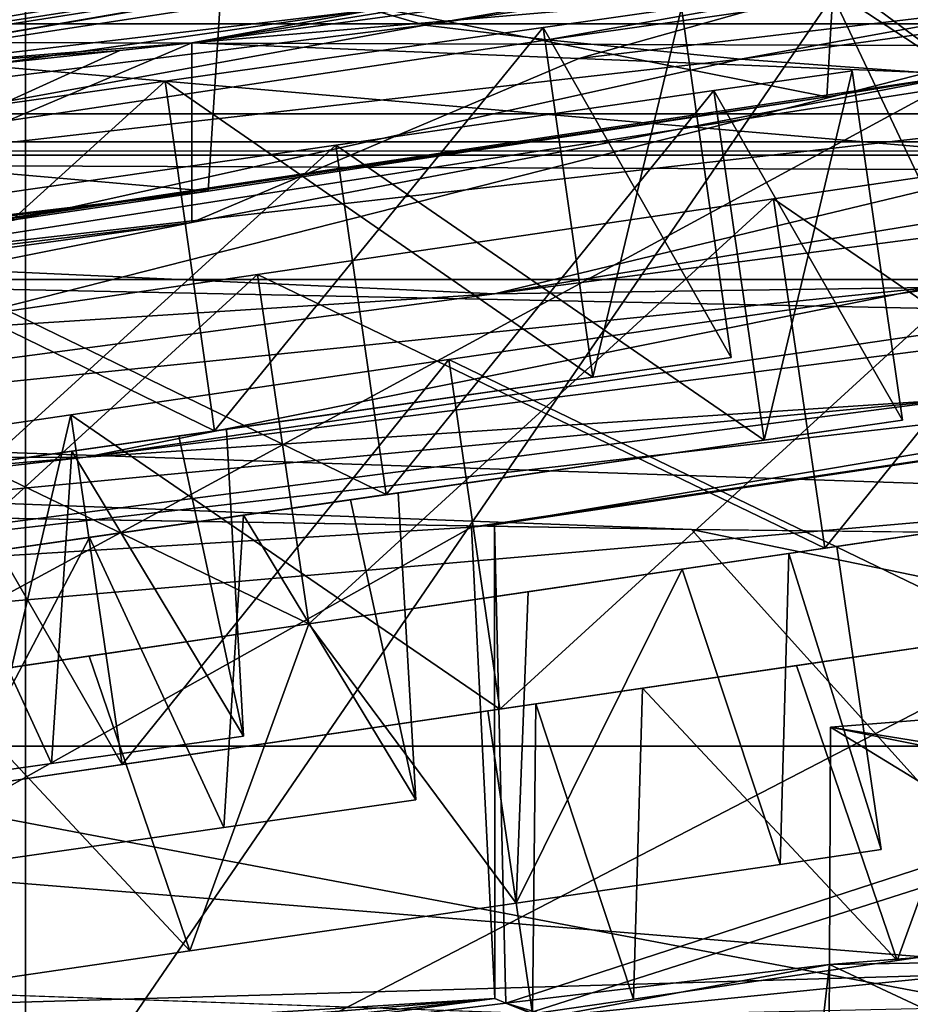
# Model space of a CAD drawing. Header units: metres. Extents: x 0 to 1004, y -708 to 0.
# Tile 78 of 125: x 334 to 353, y -73 to -52. Entities that reach past the tile are written whole.
import ezdxf

# ---------------------------------------------------------------- set-up
doc = ezdxf.new("R2010")
doc.units = ezdxf.units.M

msp = doc.modelspace()

# ---------------------------------------------------------------- linework, layer by layer
at = {"layer": 'top'}
for points in [[(363.219818, -48.120342, 1923.056763), (328.586365, -53.445087, 1818.556274), (377.972412, -44.951412, 1818.617554)], [(377.972412, -44.951412, 1818.617554), (328.586365, -53.445087, 1818.556274), (370.676178, -46.15657, 1713.907837)], [(328.586365, -53.445087, 1818.556274), (322.434326, -54.059696, 1713.830444), (370.676178, -46.15657, 1713.907837)], [(370.676178, -46.15657, 1713.907837), (322.434326, -54.059696, 1713.830444), (366.522369, -47.207523, 1609.020386)], [(322.434326, -54.059696, 1713.830444), (318.92099, -54.707317, 1608.970215), (366.522369, -47.207523, 1609.020386)], [(366.522369, -47.207523, 1609.020386), (318.92099, -54.707317, 1608.970215), (341.837433, -52.003891, 1504.057007)], [(338.034821, -52.694641, 1923.056885), (368.39978, -47.850792, 1940.321289), (358.754669, -49.900101, 1946.745972)], [(338.034821, -52.694641, 1923.056885), (363.219818, -48.120342, 1923.056763), (368.39978, -47.850792, 1940.321289)], [(363.219818, -48.120342, 1923.056763), (338.034821, -52.694641, 1923.056885), (328.586365, -53.445087, 1818.556274)], [(342.945557, -52.326302, 1428.981689), (366.729797, -48.234787, 1428.911499), (341.837433, -52.003891, 1504.057007)], [(369.556976, -48.350975, 1353.808228), (366.729797, -48.234787, 1428.911499), (342.945557, -52.326302, 1428.981689)], [(345.533508, -52.630741, 1353.942505), (369.556976, -48.350975, 1353.808228), (342.945557, -52.326302, 1428.981689)], [(373.996002, -48.595257, 1278.78125), (369.556976, -48.350975, 1353.808228), (345.533508, -52.630741, 1353.942505)], [(349.608521, -53.044209, 1278.967163), (373.996002, -48.595257, 1278.78125), (345.533508, -52.630741, 1353.942505)], [(380.044922, -48.828663, 1203.866821), (373.996002, -48.595257, 1278.78125), (349.608521, -53.044209, 1278.967163)], [(355.172638, -53.449196, 1204.084961), (380.044922, -48.828663, 1203.866821), (349.608521, -53.044209, 1278.967163)], [(351.472168, -51.539196, 1954.318237), (338.034821, -52.694641, 1923.056885), (358.754669, -49.900101, 1946.745972)], [(351.472168, -51.539196, 1954.318237), (358.754669, -49.900101, 1946.745972), (358.782196, -66.978455, 1956.58667)], [(286.363739, -61.972305, 2027.888794), (338.377258, -55.826614, 2018.356689), (286.669708, -51.297203, 2029.74585)], [(286.669708, -51.297203, 2029.74585), (338.377258, -55.826614, 2018.356689), (338.67041, -51.297203, 2019.108521)], [(358.151459, -51.297203, 212.02446), (356.061646, -74.70504, 220.283951), (316.82135, -73.702324, 211.318314)], [(358.151459, -51.297203, 212.02446), (316.82135, -73.702324, 211.318314), (318.295654, -51.297203, 203.297897)], [(338.377258, -55.826614, 2018.356689), (351.423187, -53.833424, 2015.596313), (338.67041, -51.297203, 2019.108521)], [(338.67041, -51.297203, 2019.108521), (351.423187, -53.833424, 2015.596313), (351.57663, -51.297203, 2016.019043)], [(351.423187, -53.833424, 2015.596313), (354.35553, -53.3606, 2014.955078), (351.57663, -51.297203, 2016.019043)], [(351.57663, -51.297203, 2016.019043), (354.35553, -53.3606, 2014.955078), (362.871216, -51.899426, 2014.349121)], [(346.19519, -53.027618, 1969.005981), (338.034821, -52.694641, 1923.056885), (351.472168, -51.539196, 1954.318237)], [(357.183289, -51.719677, 1984.394653), (346.19519, -53.027618, 1969.005981), (351.472168, -51.539196, 1954.318237)], [(357.183289, -51.719677, 1984.394653), (351.472168, -51.539196, 1954.318237), (360.562256, -57.498306, 1984.825684)], [(351.472168, -51.539196, 1954.318237), (358.782196, -66.978455, 1956.58667), (360.562256, -57.498306, 1984.825684)], [(354.35553, -53.3606, 2014.955078), (346.19519, -53.027618, 1969.005981), (357.183289, -51.719677, 1984.394653)], [(318.92099, -54.707317, 1608.970215), (318.043152, -55.402069, 1504.057129), (341.837433, -52.003891, 1504.057007)], [(341.837433, -52.003891, 1504.057007), (318.043152, -55.402069, 1504.057129), (342.945557, -52.326302, 1428.981689)], [(344.421021, -62.856411, 663.09668), (344.657837, -72.940102, 662.833008), (408.973511, -52.034935, 663.380066)], [(344.421021, -62.856411, 663.09668), (408.973511, -52.034935, 663.380066), (375.887054, -58.173946, 664.056458)], [(344.657837, -72.940102, 662.833008), (376.314453, -84.957024, 662.518494), (408.973511, -52.034935, 663.380066)], [(318.043152, -55.402069, 1504.057129), (321.388947, -56.256416, 1354.045044), (342.945557, -52.326302, 1428.981689)], [(342.945557, -52.326302, 1428.981689), (321.388947, -56.256416, 1354.045044), (345.533508, -52.630741, 1353.942505)], [(336.515533, -52.857918, 1914.426514), (338.034821, -52.694641, 1923.056885), (321.154938, -59.835468, 1818.915405)], [(321.154938, -59.835468, 1818.915405), (338.034821, -52.694641, 1923.056885), (338.034912, -56.4869, 1923.057007)], [(321.388947, -56.256416, 1354.045044), (349.608521, -53.044209, 1278.967163), (345.533508, -52.630741, 1353.942505)], [(338.034821, -52.694641, 1923.056885), (336.515533, -52.857918, 1914.426514), (328.586365, -53.445087, 1818.556274)], [(338.034821, -52.694641, 1923.056885), (346.19519, -53.027618, 1969.005981), (338.034912, -56.4869, 1923.057007)], [(323.196503, -54.281437, 1832.646729), (336.515533, -52.857918, 1914.426514), (321.154938, -59.835468, 1818.915405)], [(328.586365, -53.445087, 1818.556274), (336.515533, -52.857918, 1914.426514), (323.196503, -54.281437, 1832.646729)], [(321.388947, -56.256416, 1354.045044), (330.166107, -57.344852, 1204.248535), (349.608521, -53.044209, 1278.967163)], [(330.166107, -57.344852, 1204.248535), (355.172638, -53.449196, 1204.084961), (349.608521, -53.044209, 1278.967163)], [(338.034912, -56.4869, 1923.057007), (346.19519, -53.027618, 1969.005981), (354.35553, -53.3606, 2014.955078)], [(353.603912, -57.857521, 980.373413), (380.812561, -53.238743, 980.282288), (344.415314, -57.985592, 1054.859985)], [(380.812561, -53.238743, 980.282288), (370.773468, -53.682358, 1054.716309), (344.415314, -57.985592, 1054.859985)], [(338.034912, -56.4869, 1923.057007), (354.35553, -53.3606, 2014.955078), (315.591125, -59.184364, 1983.377441)], [(354.35553, -53.3606, 2014.955078), (351.423187, -53.833424, 2015.596313), (315.591125, -59.184364, 1983.377441)], [(362.227173, -53.707546, 1129.325806), (355.172638, -53.449196, 1204.084961), (330.166107, -57.344852, 1204.248535)], [(344.415314, -57.985592, 1054.859985), (362.227173, -53.707546, 1129.325806), (330.166107, -57.344852, 1204.248535)], [(344.415314, -57.985592, 1054.859985), (370.773468, -53.682358, 1054.716309), (362.227173, -53.707546, 1129.325806)], [(315.591125, -59.184364, 1983.377441), (351.423187, -53.833424, 2015.596313), (338.377258, -55.826614, 2018.356689)], [(335.799805, -61.432766, 906.060059), (384.502838, -55.234798, 784.684448), (364.174011, -57.283676, 906.060059)], [(354.203156, -60.211025, 784.734924), (384.502838, -55.234798, 784.684448), (335.799805, -61.432766, 906.060059)], [(315.591125, -59.184364, 1983.377441), (338.377258, -55.826614, 2018.356689), (282.246185, -62.80423, 1983.376099)], [(338.377258, -55.826614, 2018.356689), (286.363739, -61.972305, 2027.888794), (282.246185, -62.80423, 1983.376099)], [(321.154938, -59.835468, 1818.915405), (338.034912, -56.4869, 1923.057007), (306.177032, -60.852165, 1923.057007)], [(338.034912, -56.4869, 1923.057007), (315.591125, -59.184364, 1983.377441), (306.177032, -60.852165, 1923.057007)], [(353.603912, -57.857521, 980.373413), (335.799805, -61.432766, 906.060059), (364.174011, -57.283676, 906.060059)], [(330.166107, -57.344852, 1204.248535), (305.048401, -60.52087, 1204.368042), (344.415314, -57.985592, 1054.859985)], [(344.415314, -57.985592, 1054.859985), (317.914856, -61.499485, 1054.963257), (353.603912, -57.857521, 980.373413)], [(317.914856, -61.499485, 1054.963257), (335.799805, -61.432766, 906.060059), (353.603912, -57.857521, 980.373413)], [(305.048401, -60.52087, 1204.368042), (317.914856, -61.499485, 1054.963257), (344.415314, -57.985592, 1054.859985)], [(354.203156, -60.211025, 784.734924), (323.948792, -64.13002, 784.502808), (375.887054, -58.173946, 664.056458)], [(323.948792, -64.13002, 784.502808), (343.93512, -62.907749, 664.155151), (375.887054, -58.173946, 664.056458)], [(375.887054, -58.173946, 664.056458), (343.93512, -62.907749, 664.155151), (344.421021, -62.856411, 663.09668)], [(335.799805, -61.432766, 906.060059), (307.622009, -64.645462, 906.080139), (354.203156, -60.211025, 784.734924)], [(307.622009, -64.645462, 906.080139), (323.948792, -64.13002, 784.502808), (354.203156, -60.211025, 784.734924)], [(317.914856, -61.499485, 1054.963257), (299.778381, -64.49144, 980.287476), (335.799805, -61.432766, 906.060059)], [(299.778381, -64.49144, 980.287476), (307.622009, -64.645462, 906.080139), (335.799805, -61.432766, 906.060059)], [(344.421021, -62.856411, 663.09668), (343.93512, -62.907749, 664.155151), (344.421143, -72.843178, 664.056396)], [(344.657837, -72.940102, 662.833008), (344.421021, -62.856411, 663.09668), (344.421143, -72.843178, 664.056396)], [(344.421143, -72.843178, 664.056396), (343.93512, -62.907749, 664.155151), (323.913574, -74.130554, 784.733643)], [(343.93512, -62.907749, 664.155151), (323.948792, -64.13002, 784.502808), (323.913574, -74.130554, 784.733643)], [(372.306549, -70.476166, 530.301941), (372.306519, -65.476166, 530.302002), (351.506531, -67.122879, 627.525818)], [(383.522034, -73.544754, 627.69397), (351.506531, -67.122879, 627.525818), (372.306519, -65.476166, 530.302002)], [(351.480469, -72.125359, 627.656799), (351.506531, -67.122879, 627.525818), (386.213074, -88.368797, 628.082153)], [(351.480469, -72.125359, 627.656799), (372.306549, -70.476166, 530.301941), (351.506531, -67.122879, 627.525818)], [(386.213074, -88.368797, 628.082153), (351.506531, -67.122879, 627.525818), (383.522034, -73.544754, 627.69397)], [(351.480469, -72.125359, 627.656799), (357.368317, -72.02578, 547.33429), (372.306549, -70.476166, 530.301941)], [(351.089478, -75.518707, 629.583435), (344.657837, -72.940102, 662.833008), (351.480469, -72.125359, 627.656799)], [(344.657837, -72.940102, 662.833008), (345.604462, -73.222527, 547.334351), (351.480469, -72.125359, 627.656799)], [(345.604462, -73.222527, 547.334351), (357.368317, -72.02578, 547.33429), (351.480469, -72.125359, 627.656799)], [(357.170837, -72.967789, 430.611694), (357.368317, -72.02578, 547.33429), (345.604462, -73.222527, 547.334351)], [(351.462006, -75.667953, 627.749573), (351.089478, -75.518707, 629.583435), (351.480469, -72.125359, 627.656799)], [(351.462006, -75.667953, 627.749573), (351.480469, -72.125359, 627.656799), (386.213074, -88.368797, 628.082153)], [(293.626007, -76.976013, 784.993225), (344.421143, -72.843178, 664.056396), (323.913574, -74.130554, 784.733643)], [(311.675659, -76.46579, 664.056396), (344.421143, -72.843178, 664.056396), (293.626007, -76.976013, 784.993225)], [(344.421143, -72.843178, 664.056396), (311.675659, -76.46579, 664.056396), (333.822174, -74.252205, 547.334473)], [(344.421143, -72.843178, 664.056396), (333.822174, -74.252205, 547.334473), (344.657837, -72.940102, 662.833008)], [(333.822174, -74.252205, 547.334473), (345.604462, -73.222527, 547.334351), (344.657837, -72.940102, 662.833008)], [(376.360352, -84.973488, 629.057312), (344.657837, -72.940102, 662.833008), (351.089478, -75.518707, 629.583435)], [(376.314453, -84.957024, 662.518494), (344.657837, -72.940102, 662.833008), (376.360352, -84.973488, 629.057312)]]:
    msp.add_3dface(points, dxfattribs=at)
at = {"layer": 'top0123410'}
for points in [[(16.024673, -16.027126, 2063.023682), (988.024658, -16.027126, 2063.023682), (54.19355, -54.196003, 2063.023682)], [(54.19355, -54.196003, 2063.023682), (988.024658, -16.027126, 2063.023682), (949.855774, -54.196003, 2063.023682)], [(952.32666, -51.725147, 2065.279785), (51.722694, -51.725147, 2065.279785), (949.265869, -54.785912, 2076.154297)], [(51.722694, -51.725147, 2065.279785), (54.783459, -54.785912, 2076.154297), (949.265869, -54.785912, 2076.154297)], [(57.681236, -57.683689, 2075.415039), (54.19355, -54.196003, 2063.023682), (946.368103, -57.683689, 2075.415039)], [(54.19355, -54.196003, 2063.023682), (949.855774, -54.196003, 2063.023682), (946.368103, -57.683689, 2075.415039)], [(949.265869, -54.785912, 2076.154297), (54.783459, -54.785912, 2076.154297), (55.066067, -55.06852, 2077.158447)], [(55.066067, -55.06852, 2077.158447), (948.978638, -55.06852, 2077.158447), (949.265869, -54.785912, 2076.154297)], [(55.066067, -55.06852, 2077.158447), (61.497978, -80.844574, 2094.340576), (948.978638, -55.06852, 2077.158447)], [(61.497978, -80.844574, 2094.340576), (942.551331, -80.844612, 2094.340576), (948.978638, -55.06852, 2077.158447)], [(57.681236, -57.683689, 2075.415039), (946.368103, -57.683689, 2075.415039), (64.21714, -84.262329, 2093.132324)], [(946.368103, -57.683689, 2075.415039), (939.284973, -86.017784, 2094.30249), (64.21714, -84.262329, 2093.132324)]]:
    msp.add_3dface(points, dxfattribs=at)
at = {"layer": 'top0123416'}
for points in [[(334.526733, -2.576642, 2254.899902), (313.821198, -2.505261, 2252.174072), (318.919495, -76.540718, 2253.362793)], [(334.526733, -76.540718, 2254.899902), (334.526733, -2.576642, 2254.899902), (318.919495, -76.540718, 2253.362793)], [(334.526733, -2.576642, 2254.899902), (334.526733, -76.540718, 2254.899902), (361.86676, -36.665859, 2254.899902)], [(544.526733, -77.195366, 2174.899902), (259.526733, -77.195366, 2174.899902), (544.526733, -4.827121, 2174.899902)], [(259.526733, -77.195366, 2174.899902), (259.526733, -4.827121, 2174.899902), (544.526733, -4.827121, 2174.899902)], [(361.86676, -36.665859, 2254.899902), (334.526733, -76.540718, 2254.899902), (361.86676, -62.384052, 2254.899902)], [(334.526733, -76.540718, 2254.899902), (363.206512, -67.384056, 2254.899902), (361.86676, -62.384052, 2254.899902)], [(334.526733, -76.540718, 2254.899902), (366.86676, -71.044312, 2254.899902), (363.206512, -67.384056, 2254.899902)], [(371.86676, -72.384056, 2254.899902), (366.86676, -71.044312, 2254.899902), (334.526733, -76.540718, 2254.899902)], [(469.526733, -76.540718, 2254.899902), (371.86676, -72.384056, 2254.899902), (334.526733, -76.540718, 2254.899902)]]:
    msp.add_3dface(points, dxfattribs=at)
at = {"layer": 'top0123419'}
for points in [[(298.99762, -67.524414, 2094.15625), (298.99762, -50.159595, 2094.15625), (498.99762, -67.524414, 2094.15625)], [(298.99762, -50.159595, 2094.15625), (498.99762, -50.159595, 2094.15625), (498.99762, -67.524414, 2094.15625)], [(498.99762, -67.524414, 2192.636963), (498.99762, -50.159595, 2192.636963), (298.99762, -67.524414, 2192.636963)], [(498.99762, -50.159595, 2192.636963), (298.99762, -50.159595, 2192.636963), (298.99762, -67.524414, 2192.636963)], [(298.99762, -83.842003, 2100.095215), (298.99762, -67.524414, 2094.15625), (498.99762, -83.842003, 2100.095215)], [(298.99762, -67.524414, 2094.15625), (498.99762, -67.524414, 2094.15625), (498.99762, -83.842003, 2100.095215)], [(498.99762, -83.842003, 2186.697754), (498.99762, -67.524414, 2192.636963), (298.99762, -83.842003, 2186.697754)], [(498.99762, -67.524414, 2192.636963), (298.99762, -67.524414, 2192.636963), (298.99762, -83.842003, 2186.697754)]]:
    msp.add_3dface(points, dxfattribs=at)
at = {"layer": 'top0123434'}
for points in [[(343.452942, -59.376087, 958.911865), (354.336945, -57.782799, 955.964417), (344.531342, -66.742653, 958.911865)], [(355.415344, -65.149361, 999.964478), (354.336945, -57.782799, 999.964478), (343.452942, -59.376087, 997.017029)], [(343.452942, -59.376087, 997.017029), (354.336945, -57.782799, 955.964417), (343.452942, -59.376087, 958.911865)], [(343.452942, -59.376087, 997.017029), (354.336945, -57.782799, 999.964478), (354.336945, -57.782799, 955.964417)], [(354.336945, -57.782799, 955.964417), (355.415344, -65.149361, 955.964417), (344.531342, -66.742653, 958.911865)], [(335.485321, -60.542458, 966.964478), (343.452942, -59.376087, 958.911865), (336.56369, -67.909019, 966.964478)], [(344.531342, -66.742653, 997.017029), (343.452942, -59.376087, 997.017029), (335.485321, -60.542458, 988.964478)], [(335.485321, -60.542458, 988.964478), (343.452942, -59.376087, 958.911865), (335.485321, -60.542458, 966.964478)], [(335.485321, -60.542458, 988.964478), (343.452942, -59.376087, 997.017029), (343.452942, -59.376087, 958.911865)], [(343.452942, -59.376087, 958.911865), (344.531342, -66.742653, 958.911865), (336.56369, -67.909019, 966.964478)], [(344.531342, -66.742653, 997.017029), (355.415344, -65.149361, 999.964478), (343.452942, -59.376087, 997.017029)], [(332.568939, -60.969379, 977.964478), (335.485321, -60.542458, 966.964478), (333.647339, -68.335945, 977.964478)], [(336.56369, -67.909019, 988.964478), (335.485321, -60.542458, 988.964478), (332.568939, -60.969379, 977.964478)], [(332.568939, -60.969379, 977.964478), (335.485321, -60.542458, 988.964478), (335.485321, -60.542458, 966.964478)], [(335.485321, -60.542458, 966.964478), (336.56369, -67.909019, 966.964478), (333.647339, -68.335945, 977.964478)], [(336.56369, -67.909019, 988.964478), (344.531342, -66.742653, 997.017029), (335.485321, -60.542458, 988.964478)], [(333.647339, -68.335945, 977.964478), (336.56369, -67.909019, 988.964478), (332.568939, -60.969379, 977.964478)], [(355.415344, -65.149361, 955.964417), (349.896393, -65.957268, 965.80304), (344.531342, -66.742653, 958.911865)], [(355.415344, -65.149361, 999.964478), (344.531342, -66.742653, 997.017029), (349.896393, -65.957268, 990.125916)], [(350.785431, -65.827095, 988.200012), (355.415314, -65.149338, 989.218872), (349.896393, -65.957268, 990.125916)], [(355.415314, -65.149338, 989.218872), (355.415344, -65.149361, 991.343994), (349.896393, -65.957268, 990.125916)], [(355.415344, -65.149361, 964.5849), (349.896393, -65.957268, 965.80304), (355.415344, -65.149361, 955.964417)], [(355.415344, -65.149361, 999.964478), (349.896393, -65.957268, 990.125916), (355.415344, -65.149361, 991.343994)], [(349.896393, -65.957268, 965.80304), (355.415344, -65.149361, 964.5849), (350.785431, -65.827095, 967.728882)], [(355.415344, -65.149361, 964.5849), (355.415314, -65.149338, 966.710022), (350.785431, -65.827095, 967.728882)], [(352.91098, -72.041237, 988.663086), (355.415314, -65.149338, 989.218872), (350.785431, -65.827095, 988.200012)], [(350.785431, -65.827095, 967.728882), (355.415314, -65.149338, 966.710022), (352.91098, -72.041237, 967.265869)], [(352.91098, -72.041237, 988.663086), (359.790039, -71.034225, 988.663086), (355.415314, -65.149338, 989.218872)], [(352.91098, -72.041237, 967.265869), (355.415314, -65.149338, 966.710022), (359.790039, -71.034225, 967.265869)], [(349.896393, -65.957268, 965.80304), (346.054352, -66.519699, 968.503662), (344.531342, -66.742653, 958.911865)], [(344.531342, -66.742653, 997.017029), (346.054352, -66.519699, 987.425232), (349.896393, -65.957268, 990.125916)], [(347.541168, -66.302025, 985.922546), (350.785431, -65.827095, 988.200012), (346.054352, -66.519699, 987.425232)], [(350.785431, -65.827095, 988.200012), (349.896393, -65.957268, 990.125916), (346.054352, -66.519699, 987.425232)], [(346.054352, -66.519699, 968.503662), (349.896393, -65.957268, 965.80304), (347.541168, -66.302025, 970.006348)], [(349.896393, -65.957268, 965.80304), (350.785431, -65.827095, 967.728882), (347.541168, -66.302025, 970.006348)], [(347.541168, -66.302025, 985.922546), (352.91098, -72.041237, 988.663086), (350.785431, -65.827095, 988.200012)], [(347.541168, -66.302025, 970.006348), (350.785431, -65.827095, 967.728882), (352.91098, -72.041237, 967.265869)], [(345.287689, -66.631905, 982.643677), (347.541168, -66.302025, 985.922546), (343.382141, -66.910881, 983.542175)], [(347.541168, -66.302025, 985.922546), (346.054352, -66.519699, 987.425232), (343.382141, -66.910881, 983.542175)], [(346.054352, -66.519699, 968.503662), (347.541168, -66.302025, 970.006348), (345.287689, -66.631905, 973.285217)], [(345.287689, -66.631905, 982.643677), (347.345703, -72.855927, 984.576538), (347.541168, -66.302025, 985.922546)], [(345.287689, -66.631905, 973.285217), (347.541168, -66.302025, 970.006348), (347.345703, -72.855927, 971.352356)], [(347.345703, -72.855927, 984.576538), (352.91098, -72.041237, 988.663086), (347.541168, -66.302025, 985.922546)], [(347.541168, -66.302025, 970.006348), (352.91098, -72.041237, 967.265869), (347.345703, -72.855927, 971.352356)], [(344.531342, -66.742653, 958.911865), (346.054352, -66.519699, 968.503662), (336.56369, -67.909019, 966.964478)], [(346.054352, -66.519699, 968.503662), (343.382141, -66.910881, 972.386719), (336.56369, -67.909019, 966.964478)], [(344.531342, -66.742653, 997.017029), (336.56369, -67.909019, 988.964478), (346.054352, -66.519699, 987.425232)], [(336.56369, -67.909019, 988.964478), (343.382141, -66.910881, 983.542175), (346.054352, -66.519699, 987.425232)], [(343.382141, -66.910881, 972.386719), (346.054352, -66.519699, 968.503662), (345.287689, -66.631905, 973.285217)], [(344.279572, -66.77948, 977.964478), (345.287689, -66.631905, 982.643677), (342.17691, -67.087311, 977.964478)], [(345.287689, -66.631905, 982.643677), (343.382141, -66.910881, 983.542175), (342.17691, -67.087311, 977.964478)], [(342.17691, -67.087311, 977.964478), (343.382141, -66.910881, 972.386719), (344.279572, -66.77948, 977.964478)], [(343.382141, -66.910881, 972.386719), (345.287689, -66.631905, 973.285217), (344.279572, -66.77948, 977.964478)], [(344.279572, -66.77948, 977.964478), (345.219971, -73.167114, 977.964478), (345.287689, -66.631905, 982.643677)], [(344.279572, -66.77948, 977.964478), (345.287689, -66.631905, 973.285217), (345.219971, -73.167114, 977.964478)], [(345.219971, -73.167114, 977.964478), (347.345703, -72.855927, 984.576538), (345.287689, -66.631905, 982.643677)], [(345.287689, -66.631905, 973.285217), (347.345703, -72.855927, 971.352356), (345.219971, -73.167114, 977.964478)], [(336.56369, -67.909019, 966.964478), (343.382141, -66.910881, 972.386719), (333.647339, -68.335945, 977.964478)], [(343.382141, -66.910881, 972.386719), (342.17691, -67.087311, 977.964478), (333.647339, -68.335945, 977.964478)], [(333.647339, -68.335945, 977.964478), (342.17691, -67.087311, 977.964478), (343.382141, -66.910881, 983.542175)], [(336.56369, -67.909019, 988.964478), (333.647339, -68.335945, 977.964478), (343.382141, -66.910881, 983.542175)], [(352.91098, -72.041237, 967.265869), (359.790039, -71.034225, 988.663086), (352.91098, -72.041237, 988.663086)], [(352.91098, -72.041237, 967.265869), (359.790039, -71.034225, 967.265869), (359.790039, -71.034225, 988.663086)], [(347.345703, -72.855927, 971.352356), (352.91098, -72.041237, 988.663086), (347.345703, -72.855927, 984.576538)], [(347.345703, -72.855927, 971.352356), (352.91098, -72.041237, 967.265869), (352.91098, -72.041237, 988.663086)], [(345.219971, -73.167114, 977.964478), (347.345703, -72.855927, 971.352356), (347.345703, -72.855927, 984.576538)]]:
    msp.add_3dface(points, dxfattribs=at)
at = {"layer": 'top0123435'}
for points in [[(350.304352, -55.986691, 1098.911865), (358.272003, -54.82032, 1106.964478), (351.382751, -63.353252, 1098.911865)], [(359.350372, -62.186882, 1128.964478), (358.272003, -54.82032, 1128.964478), (350.304352, -55.986691, 1137.016968)], [(350.304352, -55.986691, 1137.016968), (358.272003, -54.82032, 1106.964478), (350.304352, -55.986691, 1098.911865)], [(350.304352, -55.986691, 1137.016968), (358.272003, -54.82032, 1128.964478), (358.272003, -54.82032, 1106.964478)], [(358.272003, -54.82032, 1106.964478), (359.350372, -62.186882, 1106.964478), (351.382751, -63.353252, 1098.911865)], [(339.42038, -57.579979, 1095.964478), (350.304352, -55.986691, 1098.911865), (340.498749, -64.946541, 1095.964478)], [(351.382751, -63.353252, 1137.016968), (350.304352, -55.986691, 1137.016968), (339.42038, -57.579979, 1139.964478)], [(339.42038, -57.579979, 1139.964478), (350.304352, -55.986691, 1098.911865), (339.42038, -57.579979, 1095.964478)], [(339.42038, -57.579979, 1139.964478), (350.304352, -55.986691, 1137.016968), (350.304352, -55.986691, 1098.911865)], [(350.304352, -55.986691, 1098.911865), (351.382751, -63.353252, 1098.911865), (340.498749, -64.946541, 1095.964478)], [(351.382751, -63.353252, 1137.016968), (359.350372, -62.186882, 1128.964478), (350.304352, -55.986691, 1137.016968)], [(328.536377, -59.173271, 1098.911865), (339.42038, -57.579979, 1095.964478), (329.614746, -66.539833, 1098.911865)], [(340.498749, -64.946541, 1139.964478), (339.42038, -57.579979, 1139.964478), (328.536377, -59.173271, 1137.016968)], [(328.536377, -59.173271, 1137.016968), (339.42038, -57.579979, 1095.964478), (328.536377, -59.173271, 1098.911865)], [(328.536377, -59.173271, 1137.016968), (339.42038, -57.579979, 1139.964478), (339.42038, -57.579979, 1095.964478)], [(339.42038, -57.579979, 1095.964478), (340.498749, -64.946541, 1095.964478), (329.614746, -66.539833, 1098.911865)], [(340.498749, -64.946541, 1139.964478), (351.382751, -63.353252, 1137.016968), (339.42038, -57.579979, 1139.964478)], [(329.614746, -66.539833, 1137.016968), (340.498749, -64.946541, 1139.964478), (328.536377, -59.173271, 1137.016968)], [(359.350372, -62.186882, 1106.964478), (362.266754, -61.75996, 1117.964478), (352.531921, -63.185024, 1112.386719)], [(362.266754, -61.75996, 1117.964478), (353.737183, -63.008591, 1117.964478), (352.531921, -63.185024, 1112.386719)], [(353.737183, -63.008591, 1117.964478), (362.266754, -61.75996, 1117.964478), (352.531921, -63.185024, 1123.542236)], [(362.266754, -61.75996, 1117.964478), (359.350372, -62.186882, 1128.964478), (352.531921, -63.185024, 1123.542236)], [(351.382751, -63.353252, 1098.911865), (359.350372, -62.186882, 1106.964478), (349.859741, -63.576202, 1108.503662)], [(359.350372, -62.186882, 1106.964478), (352.531921, -63.185024, 1112.386719), (349.859741, -63.576202, 1108.503662)], [(352.531921, -63.185024, 1123.542236), (359.350372, -62.186882, 1128.964478), (349.859741, -63.576202, 1127.425171)], [(359.350372, -62.186882, 1128.964478), (351.382751, -63.353252, 1137.016968), (349.859741, -63.576202, 1127.425171)], [(352.531921, -63.185024, 1112.386719), (353.737183, -63.008591, 1117.964478), (350.626373, -63.463947, 1113.285156)], [(353.737183, -63.008591, 1117.964478), (351.634491, -63.316372, 1117.964478), (350.626373, -63.463947, 1113.285156)], [(351.634491, -63.316372, 1117.964478), (353.737183, -63.008591, 1117.964478), (352.531921, -63.185024, 1123.542236)], [(349.859741, -63.576202, 1108.503662), (352.531921, -63.185024, 1112.386719), (348.372925, -63.793831, 1110.006348)], [(352.531921, -63.185024, 1112.386719), (350.626373, -63.463947, 1113.285156), (348.372925, -63.793831, 1110.006348)], [(350.626373, -63.463947, 1122.643677), (352.531921, -63.185024, 1123.542236), (349.859741, -63.576202, 1127.425171)], [(350.626373, -63.463947, 1122.643677), (351.634491, -63.316372, 1117.964478), (352.531921, -63.185024, 1123.542236)], [(340.498749, -64.946541, 1095.964478), (351.382751, -63.353252, 1098.911865), (346.01767, -64.138634, 1105.802979)], [(351.382751, -63.353252, 1137.016968), (340.498749, -64.946541, 1139.964478), (346.01767, -64.138634, 1130.125854)], [(351.382751, -63.353252, 1098.911865), (349.859741, -63.576202, 1108.503662), (346.01767, -64.138634, 1105.802979)], [(349.859741, -63.576202, 1127.425171), (351.382751, -63.353252, 1137.016968), (346.01767, -64.138634, 1130.125854)], [(348.372925, -63.793831, 1125.922485), (350.626373, -63.463947, 1122.643677), (349.859741, -63.576202, 1127.425171)], [(348.372925, -63.793831, 1125.922485), (350.438751, -70.016716, 1124.576538), (350.626373, -63.463947, 1122.643677)], [(348.372925, -63.793831, 1110.006348), (350.626373, -63.463947, 1113.285156), (350.438751, -70.016716, 1111.352295)], [(350.438751, -70.016716, 1124.576538), (352.569702, -69.704765, 1117.964478), (350.626373, -63.463947, 1122.643677)], [(350.438751, -70.016716, 1111.352295), (350.626373, -63.463947, 1113.285156), (352.569702, -69.704765, 1117.964478)], [(350.626373, -63.463947, 1122.643677), (352.569702, -69.704765, 1117.964478), (351.634491, -63.316372, 1117.964478)], [(350.626373, -63.463947, 1113.285156), (351.634491, -63.316372, 1117.964478), (352.569702, -69.704765, 1117.964478)], [(346.01767, -64.138634, 1105.802979), (349.859741, -63.576202, 1108.503662), (345.128632, -64.268753, 1107.728882)], [(349.859741, -63.576202, 1108.503662), (348.372925, -63.793831, 1110.006348), (345.128632, -64.268753, 1107.728882)], [(348.372925, -63.793831, 1125.922485), (349.859741, -63.576202, 1127.425171), (346.01767, -64.138634, 1130.125854)], [(345.128632, -64.268753, 1128.200073), (344.873444, -70.831406, 1128.663086), (348.372925, -63.793831, 1125.922485)], [(344.873444, -70.831406, 1128.663086), (350.438751, -70.016716, 1124.576538), (348.372925, -63.793831, 1125.922485)], [(344.873444, -70.831406, 1107.265869), (345.128632, -64.268753, 1107.728882), (348.372925, -63.793831, 1110.006348)], [(344.873444, -70.831406, 1107.265869), (348.372925, -63.793831, 1110.006348), (350.438751, -70.016716, 1111.352295)], [(345.128632, -64.268753, 1128.200073), (348.372925, -63.793831, 1125.922485), (346.01767, -64.138634, 1130.125854)], [(346.01767, -64.138634, 1105.802979), (340.498749, -64.946541, 1104.584961), (340.498749, -64.946541, 1095.964478)], [(346.01767, -64.138634, 1130.125854), (340.498749, -64.946541, 1139.964478), (340.498749, -64.946541, 1131.343994)], [(345.128632, -64.268753, 1128.200073), (346.01767, -64.138634, 1130.125854), (340.498749, -64.946541, 1131.343994)], [(340.498749, -64.946541, 1104.584961), (346.01767, -64.138634, 1105.802979), (340.498749, -64.946518, 1106.709961)], [(346.01767, -64.138634, 1105.802979), (345.128632, -64.268753, 1107.728882), (340.498749, -64.946518, 1106.709961)], [(340.498749, -64.946518, 1129.218872), (345.128632, -64.268753, 1128.200073), (340.498749, -64.946541, 1131.343994)], [(344.873444, -70.831406, 1128.663086), (345.128632, -64.268753, 1128.200073), (340.498749, -64.946518, 1129.218872)], [(340.498749, -64.946518, 1106.709961), (345.128632, -64.268753, 1107.728882), (344.873444, -70.831406, 1107.265869)], [(340.498749, -64.946541, 1095.964478), (334.979828, -65.754448, 1105.802979), (329.614746, -66.539833, 1098.911865)], [(340.498749, -64.946541, 1139.964478), (329.614746, -66.539833, 1137.016968), (334.979828, -65.754448, 1130.125854)], [(335.868835, -65.624283, 1128.200073), (340.498749, -64.946518, 1129.218872), (334.979828, -65.754448, 1130.125854)], [(340.498749, -64.946518, 1129.218872), (340.498749, -64.946541, 1131.343994), (334.979828, -65.754448, 1130.125854)], [(340.498749, -64.946541, 1104.584961), (334.979828, -65.754448, 1105.802979), (340.498749, -64.946541, 1095.964478)], [(340.498749, -64.946541, 1139.964478), (334.979828, -65.754448, 1130.125854), (340.498749, -64.946541, 1131.343994)], [(334.979828, -65.754448, 1105.802979), (340.498749, -64.946541, 1104.584961), (335.868835, -65.624283, 1107.728882)], [(340.498749, -64.946541, 1104.584961), (340.498749, -64.946518, 1106.709961), (335.868835, -65.624283, 1107.728882)], [(337.994385, -71.838417, 1128.663086), (340.498749, -64.946518, 1129.218872), (335.868835, -65.624283, 1128.200073)], [(335.868835, -65.624283, 1107.728882), (340.498749, -64.946518, 1106.709961), (337.994385, -71.838417, 1107.265869)], [(337.994385, -71.838417, 1128.663086), (344.873444, -70.831406, 1128.663086), (340.498749, -64.946518, 1129.218872)], [(337.994385, -71.838417, 1107.265869), (340.498749, -64.946518, 1106.709961), (344.873444, -70.831406, 1107.265869)], [(334.979828, -65.754448, 1105.802979), (331.137756, -66.316879, 1108.503662), (329.614746, -66.539833, 1098.911865)], [(329.614746, -66.539833, 1137.016968), (331.137756, -66.316879, 1127.425171), (334.979828, -65.754448, 1130.125854)], [(332.624573, -66.099205, 1125.922485), (335.868835, -65.624283, 1128.200073), (331.137756, -66.316879, 1127.425171)], [(335.868835, -65.624283, 1128.200073), (334.979828, -65.754448, 1130.125854), (331.137756, -66.316879, 1127.425171)], [(331.137756, -66.316879, 1108.503662), (334.979828, -65.754448, 1105.802979), (332.624573, -66.099205, 1110.006348)], [(334.979828, -65.754448, 1105.802979), (335.868835, -65.624283, 1107.728882), (332.624573, -66.099205, 1110.006348)], [(332.624573, -66.099205, 1125.922485), (337.994385, -71.838417, 1128.663086), (335.868835, -65.624283, 1128.200073)], [(332.624573, -66.099205, 1110.006348), (335.868835, -65.624283, 1107.728882), (337.994385, -71.838417, 1107.265869)], [(332.429108, -72.653114, 1124.576538), (337.994385, -71.838417, 1128.663086), (332.624573, -66.099205, 1125.922485)], [(332.624573, -66.099205, 1110.006348), (337.994385, -71.838417, 1107.265869), (332.429108, -72.653114, 1111.352295)], [(350.438751, -70.016716, 1111.352295), (352.569702, -69.704765, 1117.964478), (350.438751, -70.016716, 1124.576538)], [(344.873444, -70.831406, 1107.265869), (350.438751, -70.016716, 1124.576538), (344.873444, -70.831406, 1128.663086)], [(344.873444, -70.831406, 1107.265869), (350.438751, -70.016716, 1111.352295), (350.438751, -70.016716, 1124.576538)], [(337.994385, -71.838417, 1107.265869), (344.873444, -70.831406, 1128.663086), (337.994385, -71.838417, 1128.663086)], [(337.994385, -71.838417, 1107.265869), (344.873444, -70.831406, 1107.265869), (344.873444, -70.831406, 1128.663086)], [(332.429108, -72.653114, 1111.352295), (337.994385, -71.838417, 1128.663086), (332.429108, -72.653114, 1124.576538)], [(332.429108, -72.653114, 1111.352295), (337.994385, -71.838417, 1107.265869), (337.994385, -71.838417, 1128.663086)]]:
    msp.add_3dface(points, dxfattribs=at)
at = {"layer": 'top0123436'}
for points in [[(349.045105, -53.704922, 1246.964478), (351.962463, -53.28487, 1257.964478), (350.10614, -61.074005, 1246.964478)], [(351.962463, -53.28487, 1257.964478), (349.045105, -53.704922, 1268.964478), (353.023499, -60.65395, 1257.964478)], [(349.045105, -53.704922, 1246.964478), (349.045105, -53.704922, 1268.964478), (351.962463, -53.28487, 1257.964478)], [(351.962463, -53.28487, 1257.964478), (353.023499, -60.65395, 1257.964478), (350.10614, -61.074005, 1246.964478)], [(341.074738, -54.852524, 1238.911865), (349.045105, -53.704922, 1246.964478), (342.135773, -62.221607, 1238.911865)], [(349.045105, -53.704922, 1268.964478), (341.074738, -54.852524, 1277.016968), (350.10614, -61.074005, 1268.964478)], [(341.074738, -54.852524, 1238.911865), (341.074738, -54.852524, 1277.016968), (349.045105, -53.704922, 1246.964478)], [(341.074738, -54.852524, 1277.016968), (349.045105, -53.704922, 1268.964478), (349.045105, -53.704922, 1246.964478)], [(349.045105, -53.704922, 1246.964478), (350.10614, -61.074005, 1246.964478), (342.135773, -62.221607, 1238.911865)], [(349.045105, -53.704922, 1268.964478), (350.10614, -61.074005, 1268.964478), (353.023499, -60.65395, 1257.964478)], [(330.187012, -56.420177, 1235.964478), (341.074738, -54.852524, 1238.911865), (331.248047, -63.789261, 1235.964478)], [(341.074738, -54.852524, 1277.016968), (330.187012, -56.420177, 1279.964478), (342.135773, -62.221607, 1277.016968)], [(330.187012, -56.420177, 1235.964478), (330.187012, -56.420177, 1279.964478), (341.074738, -54.852524, 1238.911865)], [(330.187012, -56.420177, 1279.964478), (341.074738, -54.852524, 1277.016968), (341.074738, -54.852524, 1238.911865)], [(341.074738, -54.852524, 1238.911865), (342.135773, -62.221607, 1238.911865), (331.248047, -63.789261, 1235.964478)], [(341.074738, -54.852524, 1277.016968), (342.135773, -62.221607, 1277.016968), (350.10614, -61.074005, 1268.964478)], [(330.187012, -56.420177, 1279.964478), (331.248047, -63.789261, 1279.964478), (342.135773, -62.221607, 1277.016968)], [(343.285339, -62.056084, 1263.542236), (344.490997, -61.882488, 1257.964478), (353.023499, -60.65395, 1257.964478)], [(344.490997, -61.882488, 1257.964478), (343.285339, -62.056084, 1252.386719), (353.023499, -60.65395, 1257.964478)], [(353.023499, -60.65395, 1257.964478), (343.285339, -62.056084, 1252.386719), (350.10614, -61.074005, 1246.964478)], [(353.023499, -60.65395, 1257.964478), (350.10614, -61.074005, 1268.964478), (343.285339, -62.056084, 1263.542236)], [(343.285339, -62.056084, 1252.386719), (340.612244, -62.440971, 1248.503662), (350.10614, -61.074005, 1246.964478)], [(350.10614, -61.074005, 1246.964478), (340.612244, -62.440971, 1248.503662), (342.135773, -62.221607, 1238.911865)], [(350.10614, -61.074005, 1268.964478), (340.612244, -62.440971, 1267.425171), (343.285339, -62.056084, 1263.542236)], [(350.10614, -61.074005, 1268.964478), (342.135773, -62.221607, 1277.016968), (340.612244, -62.440971, 1267.425171)], [(340.612244, -62.440971, 1248.503662), (343.285339, -62.056084, 1252.386719), (339.124908, -62.655094, 1250.006348)], [(343.285339, -62.056084, 1252.386719), (341.37915, -62.330521, 1253.285156), (339.124908, -62.655094, 1250.006348)], [(343.285339, -62.056084, 1263.542236), (340.612244, -62.440971, 1267.425171), (341.37915, -62.330521, 1262.643677)], [(343.285339, -62.056084, 1252.386719), (344.490997, -61.882488, 1257.964478), (341.37915, -62.330521, 1253.285156)], [(344.490997, -61.882488, 1257.964478), (342.387604, -62.185318, 1257.964478), (341.37915, -62.330521, 1253.285156)], [(343.285339, -62.056084, 1263.542236), (341.37915, -62.330521, 1262.643677), (342.387604, -62.185318, 1257.964478)], [(344.490997, -61.882488, 1257.964478), (343.285339, -62.056084, 1263.542236), (342.387604, -62.185318, 1257.964478)], [(342.135773, -62.221607, 1238.911865), (336.76886, -62.994354, 1245.802979), (331.248047, -63.789261, 1235.964478)], [(342.135773, -62.221607, 1277.016968), (331.248047, -63.789261, 1279.964478), (336.76886, -62.994354, 1270.125854)], [(340.612244, -62.440971, 1248.503662), (336.76886, -62.994354, 1245.802979), (342.135773, -62.221607, 1238.911865)], [(342.135773, -62.221607, 1277.016968), (336.76886, -62.994354, 1270.125854), (340.612244, -62.440971, 1267.425171)], [(341.37915, -62.330521, 1253.285156), (342.387604, -62.185318, 1257.964478), (342.757599, -68.655113, 1254.488281)], [(342.387604, -62.185318, 1257.964478), (341.37915, -62.330521, 1262.643677), (342.757599, -68.655113, 1261.440674)], [(342.757599, -68.655113, 1254.488281), (342.387604, -62.185318, 1257.964478), (342.757599, -68.655113, 1261.440674)], [(336.76886, -62.994354, 1245.802979), (340.612244, -62.440971, 1248.503662), (335.879517, -63.122375, 1247.728882)], [(340.612244, -62.440971, 1248.503662), (339.124908, -62.655094, 1250.006348), (335.879517, -63.122375, 1247.728882)], [(340.612244, -62.440971, 1267.425171), (336.76886, -62.994354, 1270.125854), (339.124908, -62.655094, 1265.922485)], [(340.612244, -62.440971, 1267.425171), (339.124908, -62.655094, 1265.922485), (341.37915, -62.330521, 1262.643677)], [(339.124908, -62.655094, 1250.006348), (341.37915, -62.330521, 1253.285156), (342.757599, -68.655113, 1254.488281)], [(342.757599, -68.655113, 1261.440674), (341.37915, -62.330521, 1262.643677), (339.124908, -62.655094, 1265.922485)], [(336.76886, -62.994354, 1270.125854), (335.879517, -63.122375, 1268.200073), (339.124908, -62.655094, 1265.922485)], [(335.879517, -63.122375, 1247.728882), (339.124908, -62.655094, 1250.006348), (338.712799, -69.237495, 1248.863647)], [(339.124908, -62.655094, 1265.922485), (335.879517, -63.122375, 1268.200073), (338.712799, -69.237495, 1267.065186)], [(339.124908, -62.655094, 1250.006348), (342.757599, -68.655113, 1254.488281), (338.712799, -69.237495, 1248.863647)], [(342.757599, -68.655113, 1261.440674), (339.124908, -62.655094, 1265.922485), (338.712799, -69.237495, 1267.065186)], [(336.76886, -62.994354, 1245.802979), (331.248047, -63.789261, 1244.584961), (331.248047, -63.789261, 1235.964478)], [(331.248047, -63.789261, 1279.964478), (331.248047, -63.789261, 1271.343994), (336.76886, -62.994354, 1270.125854)], [(331.248047, -63.789261, 1244.584961), (336.76886, -62.994354, 1245.802979), (331.248047, -63.789234, 1246.709961)], [(336.76886, -62.994354, 1245.802979), (335.879517, -63.122375, 1247.728882), (331.248047, -63.789234, 1246.709961)], [(336.76886, -62.994354, 1270.125854), (331.248047, -63.789261, 1271.343994), (335.879517, -63.122375, 1268.200073)], [(331.248047, -63.789261, 1271.343994), (331.248047, -63.789234, 1269.218872), (335.879517, -63.122375, 1268.200073)], [(331.248047, -63.789234, 1246.709961), (335.879517, -63.122375, 1247.728882), (332.168182, -70.179817, 1246.71521)], [(335.879517, -63.122375, 1268.200073), (331.248047, -63.789234, 1269.218872), (332.168182, -70.179817, 1269.218872)], [(335.879517, -63.122375, 1247.728882), (338.712799, -69.237495, 1248.863647), (332.168182, -70.179817, 1246.71521)], [(338.712799, -69.237495, 1267.065186), (335.879517, -63.122375, 1268.200073), (332.168182, -70.179817, 1269.218872)], [(342.757599, -68.655113, 1254.488281), (342.757599, -68.655113, 1261.440674), (338.712799, -69.237495, 1248.863647)], [(342.757599, -68.655113, 1261.440674), (338.712799, -69.237495, 1267.065186), (338.712799, -69.237495, 1248.863647)], [(338.712799, -69.237495, 1248.863647), (338.712799, -69.237495, 1267.065186), (332.168182, -70.179817, 1246.71521)], [(338.712799, -69.237495, 1267.065186), (332.168182, -70.179817, 1269.218872), (332.168182, -70.179817, 1246.71521)]]:
    msp.add_3dface(points, dxfattribs=at)
at = {"layer": 'top0123437'}
for points in [[(349.406677, -59.333729, 1397.964478), (348.360657, -51.962505, 1397.964478), (345.442444, -52.376617, 1408.964478)], [(346.488464, -59.747845, 1386.964478), (345.442444, -52.376617, 1386.964478), (348.360657, -51.962505, 1397.964478)], [(345.442444, -52.376617, 1408.964478), (348.360657, -51.962505, 1397.964478), (345.442444, -52.376617, 1386.964478)], [(349.406677, -59.333729, 1397.964478), (346.488464, -59.747845, 1386.964478), (348.360657, -51.962505, 1397.964478)], [(346.488464, -59.747845, 1408.964478), (345.442444, -52.376617, 1408.964478), (337.469757, -53.507996, 1417.016968)], [(338.515778, -60.879223, 1378.911865), (337.469757, -53.507996, 1378.911865), (345.442444, -52.376617, 1386.964478)], [(345.442444, -52.376617, 1408.964478), (345.442444, -52.376617, 1386.964478), (337.469757, -53.507996, 1417.016968)], [(345.442444, -52.376617, 1386.964478), (337.469757, -53.507996, 1378.911865), (337.469757, -53.507996, 1417.016968)], [(346.488464, -59.747845, 1386.964478), (338.515778, -60.879223, 1378.911865), (345.442444, -52.376617, 1386.964478)], [(346.488464, -59.747845, 1408.964478), (349.406677, -59.333729, 1397.964478), (345.442444, -52.376617, 1408.964478)], [(338.515778, -60.879223, 1417.016968), (337.469757, -53.507996, 1417.016968), (326.578888, -55.053486, 1419.964478)], [(327.624908, -62.424713, 1375.964478), (326.578888, -55.053486, 1375.964478), (337.469757, -53.507996, 1378.911865)], [(337.469757, -53.507996, 1417.016968), (337.469757, -53.507996, 1378.911865), (326.578888, -55.053486, 1419.964478)], [(337.469757, -53.507996, 1378.911865), (326.578888, -55.053486, 1375.964478), (326.578888, -55.053486, 1419.964478)], [(338.515778, -60.879223, 1378.911865), (327.624908, -62.424713, 1375.964478), (337.469757, -53.507996, 1378.911865)], [(338.515778, -60.879223, 1417.016968), (346.488464, -59.747845, 1408.964478), (337.469757, -53.507996, 1417.016968)], [(327.624908, -62.424713, 1419.964478), (338.515778, -60.879223, 1417.016968), (326.578888, -55.053486, 1419.964478)], [(346.488464, -59.747845, 1386.964478), (349.406677, -59.333729, 1397.964478), (339.66571, -60.716042, 1392.386719)], [(339.66571, -60.716042, 1392.386719), (349.406677, -59.333729, 1397.964478), (340.871704, -60.544899, 1397.964478)], [(349.406677, -59.333729, 1397.964478), (339.66571, -60.716042, 1403.542236), (340.871704, -60.544899, 1397.964478)], [(349.406677, -59.333729, 1397.964478), (346.488464, -59.747845, 1408.964478), (339.66571, -60.716042, 1403.542236)], [(338.515778, -60.879223, 1378.911865), (346.488464, -59.747845, 1386.964478), (336.991821, -61.095486, 1388.503662)], [(336.991821, -61.095486, 1388.503662), (346.488464, -59.747845, 1386.964478), (339.66571, -60.716042, 1392.386719)], [(346.488464, -59.747845, 1408.964478), (336.991821, -61.095486, 1407.425171), (339.66571, -60.716042, 1403.542236)], [(346.488464, -59.747845, 1408.964478), (338.515778, -60.879223, 1417.016968), (336.991821, -61.095486, 1407.425171)], [(338.7677, -60.843445, 1397.964478), (337.758942, -60.986595, 1393.285156), (340.871704, -60.544899, 1397.964478)], [(337.758942, -60.986595, 1393.285156), (339.66571, -60.716042, 1392.386719), (340.871704, -60.544899, 1397.964478)], [(338.7677, -60.843445, 1397.964478), (340.871704, -60.544899, 1397.964478), (339.66571, -60.716042, 1403.542236)], [(337.758942, -60.986595, 1393.285156), (335.504059, -61.30658, 1390.006348), (339.66571, -60.716042, 1392.386719)], [(335.504059, -61.30658, 1390.006348), (336.991821, -61.095486, 1388.503662), (339.66571, -60.716042, 1392.386719)], [(337.758942, -60.986595, 1402.643677), (339.66571, -60.716042, 1403.542236), (336.991821, -61.095486, 1407.425171)], [(337.758942, -60.986595, 1402.643677), (338.7677, -60.843445, 1397.964478), (339.66571, -60.716042, 1403.542236)], [(327.624908, -62.424713, 1375.964478), (338.515778, -60.879223, 1378.911865), (333.147339, -61.641045, 1385.802979)], [(338.515778, -60.879223, 1417.016968), (327.624908, -62.424713, 1419.964478), (333.147339, -61.641045, 1410.125854)], [(333.147339, -61.641045, 1385.802979), (338.515778, -60.879223, 1378.911865), (336.991821, -61.095486, 1388.503662)], [(338.515778, -60.879223, 1417.016968), (333.147339, -61.641045, 1410.125854), (336.991821, -61.095486, 1407.425171)], [(335.504059, -61.30658, 1405.922485), (337.758942, -60.986595, 1402.643677), (336.991821, -61.095486, 1407.425171)], [(335.504059, -61.30658, 1405.922485), (339.124512, -67.31398, 1401.440674), (337.758942, -60.986595, 1402.643677)], [(337.758942, -60.986595, 1393.285156), (339.124512, -67.31398, 1394.488281), (335.504059, -61.30658, 1390.006348)], [(339.124512, -67.31398, 1401.440674), (338.7677, -60.843445, 1397.964478), (337.758942, -60.986595, 1402.643677)], [(339.124512, -67.31398, 1394.488281), (337.758942, -60.986595, 1393.285156), (338.7677, -60.843445, 1397.964478)], [(339.124512, -67.31398, 1401.440674), (339.124512, -67.31398, 1394.488281), (338.7677, -60.843445, 1397.964478)], [(335.504059, -61.30658, 1390.006348), (332.257721, -61.767258, 1387.728882), (336.991821, -61.095486, 1388.503662)], [(332.257721, -61.767258, 1387.728882), (333.147339, -61.641045, 1385.802979), (336.991821, -61.095486, 1388.503662)], [(335.504059, -61.30658, 1405.922485), (336.991821, -61.095486, 1407.425171), (333.147339, -61.641045, 1410.125854)], [(332.257721, -61.767258, 1408.200073), (335.504059, -61.30658, 1405.922485), (333.147339, -61.641045, 1410.125854)], [(332.257721, -61.767258, 1408.200073), (335.078552, -67.88813, 1407.065186), (335.504059, -61.30658, 1405.922485)], [(335.504059, -61.30658, 1390.006348), (335.078552, -67.88813, 1388.863647), (332.257721, -61.767258, 1387.728882)], [(335.078552, -67.88813, 1407.065186), (339.124512, -67.31398, 1401.440674), (335.504059, -61.30658, 1405.922485)], [(339.124512, -67.31398, 1394.488281), (335.078552, -67.88813, 1388.863647), (335.504059, -61.30658, 1390.006348)], [(328.532013, -68.817123, 1409.213623), (335.078552, -67.88813, 1407.065186), (332.257721, -61.767258, 1408.200073)], [(335.078552, -67.88813, 1388.863647), (328.532013, -68.817131, 1386.709961), (332.257721, -61.767258, 1387.728882)], [(335.078552, -67.88813, 1407.065186), (335.078552, -67.88813, 1388.863647), (339.124512, -67.31398, 1401.440674)], [(335.078552, -67.88813, 1388.863647), (339.124512, -67.31398, 1394.488281), (339.124512, -67.31398, 1401.440674)], [(328.532013, -68.817123, 1409.213623), (328.532013, -68.817131, 1386.709961), (335.078552, -67.88813, 1407.065186)], [(328.532013, -68.817131, 1386.709961), (335.078552, -67.88813, 1388.863647), (335.078552, -67.88813, 1407.065186)]]:
    msp.add_3dface(points, dxfattribs=at)
at = {"layer": 'top0123459'}
for points in [[(994.049377, -10, 90), (217.024673, -653.266907, 90), (10, -10, 90)], [(787.024658, -653.266907, 90), (217.024673, -653.266907, 90), (994.049377, -10, 90)], [(23.447599, -15.487401, 163.059708), (67.223946, -52.298347, 163.059708), (980.601746, -15.487401, 163.059708)], [(67.223946, -52.298347, 163.059708), (936.825623, -52.298347, 163.059708), (980.601746, -15.487401, 163.059708)], [(348.574341, -62.955688, 140.056442), (399.720459, -63.554558, 140.04599), (67.223946, -52.298347, 163.059708)], [(399.720459, -63.554558, 140.04599), (604.328979, -63.554554, 140.046005), (67.223946, -52.298347, 163.059708)], [(67.223946, -52.298347, 163.059708), (604.328979, -63.554554, 140.046005), (936.825623, -52.298347, 163.059708)], [(348.574341, -62.955688, 140.056442), (67.223946, -52.298347, 163.059708), (297.435364, -62.117355, 140.071075)], [(310.246368, -71.936363, 117.082466), (358.174194, -73.613029, 117.0532), (297.435364, -62.117355, 140.071075)], [(297.435364, -62.117355, 140.071075), (358.174194, -73.613029, 117.0532), (348.574341, -62.955688, 140.056442)], [(358.174194, -73.613029, 117.0532), (406.116364, -74.810768, 117.032295), (348.574341, -62.955688, 140.056442)], [(348.574341, -62.955688, 140.056442), (406.116364, -74.810768, 117.032295), (399.720459, -63.554558, 140.04599)], [(64.753654, -187.940216, 115.05761), (358.174194, -73.613029, 117.0532), (310.246368, -71.936363, 117.082466)]]:
    msp.add_3dface(points, dxfattribs=at)

doc.saveas('drawing.dxf')
